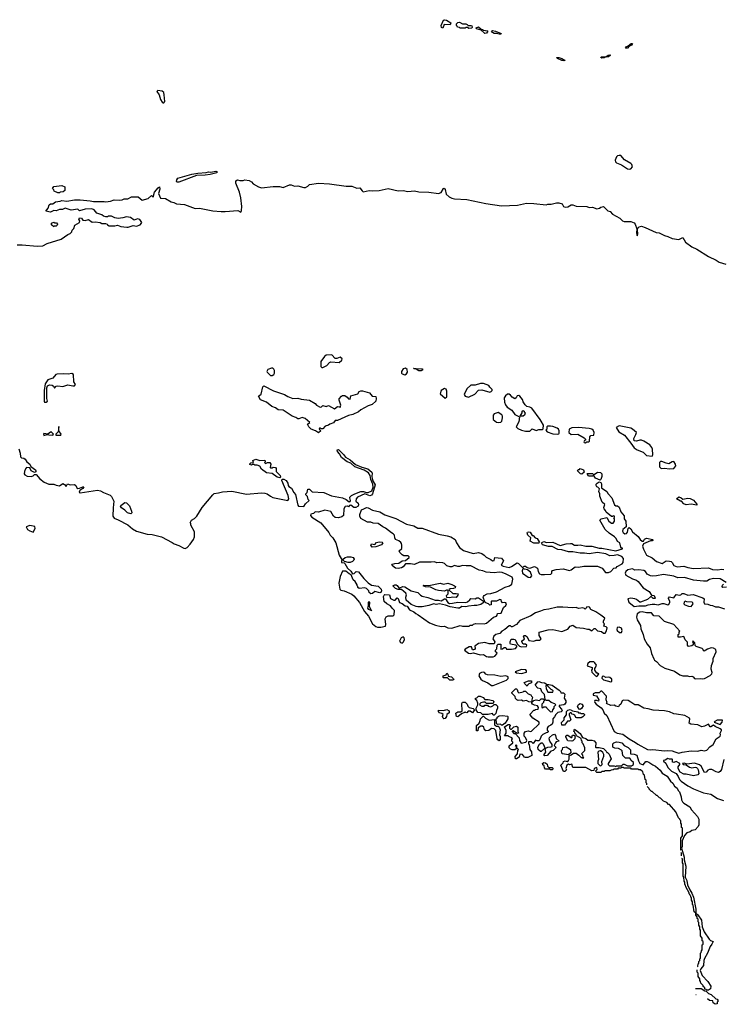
# Model space of a CAD drawing. Extents: x 2386423 to 2568864, y 578392 to 761999.
# Tile 2 of 256: x 2471644 to 2480144, y 582278 to 594174. Entities that reach past the tile are written whole.
import ezdxf

# ---------------------------------------------------------------- set-up
doc = ezdxf.new("R2010")
doc.units = 0

msp = doc.modelspace()

# ---------------------------------------------------------------- linework, layer by layer
at = {"layer": '0CON05XD'}
for points in [[(2476755, 594073), (2476739, 594079), (2476737, 594103), (2476762, 594168), (2476775, 594174), (2476799, 594169), (2476852, 594135), (2476845, 594110), (2476773, 594117), (2476755, 594073)], [(2477068, 594068), (2477055, 594080), (2477035, 594080), (2477025, 594070), (2476965, 594070), (2476955, 594080), (2476932, 594082), (2476930, 594095), (2476920, 594105), (2476920, 594125), (2476935, 594140), (2476955, 594142), (2476995, 594122), (2477032, 594122), (2477050, 594115), (2477062, 594102), (2477093, 594103), (2477105, 594098), (2477112, 594085), (2477105, 594070), (2477068, 594068)], [(2477265, 594008), (2477253, 594013), (2477218, 594048), (2477163, 594063), (2477160, 594075), (2477186, 594086), (2477218, 594058), (2477235, 594057), (2477247, 594047), (2477295, 594040), (2477300, 594035), (2477285, 594012), (2477265, 594008)], [(2477435, 593998), (2477405, 594008), (2477375, 594008), (2477355, 594018), (2477342, 594035), (2477355, 594042), (2477390, 594035), (2477460, 594005), (2477455, 594000), (2477435, 593998)], [(2478965, 593828), (2478961, 593835), (2478969, 593845), (2478994, 593856), (2479030, 593885), (2479048, 593888), (2479033, 593865), (2479001, 593849), (2478985, 593830), (2478965, 593828)], [(2478675, 593707), (2478663, 593715), (2478668, 593725), (2478723, 593727), (2478752, 593745), (2478775, 593750), (2478782, 593745), (2478756, 593724), (2478718, 593722), (2478705, 593714), (2478675, 593707)], [(2478215, 593678), (2478195, 593682), (2478140, 593705), (2478130, 593715), (2478155, 593716), (2478195, 593706), (2478235, 593682), (2478215, 593678)], [(2473385, 593168), (2473396, 593185), (2473391, 593265), (2473384, 593294), (2473365, 593310), (2473313, 593317), (2473300, 593305), (2473329, 593265), (2473345, 593208), (2473365, 593177), (2473375, 593168), (2473385, 593168)], [(2479005, 592368), (2479025, 592372), (2479048, 592395), (2479038, 592425), (2479025, 592438), (2478951, 592481), (2478905, 592532), (2478885, 592533), (2478865, 592527), (2478854, 592516), (2478838, 592475), (2478842, 592455), (2478854, 592444), (2478915, 592420), (2478985, 592372), (2479005, 592368)], [(2473565, 592211), (2473545, 592212), (2473539, 592219), (2473541, 592239), (2473555, 592258), (2473723, 592307), (2473795, 592320), (2473895, 592328), (2473925, 592337), (2473955, 592333), (2474015, 592342), (2474031, 592335), (2474025, 592324), (2473945, 592304), (2473886, 592294), (2473779, 592291), (2473565, 592211)], [(2471615, 591454), (2471676, 591454), (2471856, 591436), (2471925, 591442), (2471975, 591470), (2472146, 591524), (2472225, 591580), (2472255, 591590), (2472275, 591610), (2472279, 591631), (2472298, 591652), (2472309, 591691), (2472368, 591725), (2472372, 591742), (2472358, 591765), (2472365, 591778), (2472390, 591775), (2472405, 591750), (2472435, 591748), (2472475, 591758), (2472518, 591728), (2472555, 591732), (2472615, 591722), (2472635, 591710), (2472682, 591712), (2472700, 591705), (2472704, 591694), (2472724, 591684), (2472794, 591684), (2472825, 591690), (2472865, 591674), (2472938, 591668), (2472955, 591667), (2473015, 591689), (2473055, 591679), (2473098, 591695), (2473117, 591715), (2473118, 591725), (2473095, 591758), (2473067, 591767), (2473025, 591752), (2472982, 591782), (2472935, 591792), (2472892, 591778), (2472835, 591772), (2472795, 591778), (2472755, 591800), (2472715, 591800), (2472705, 591790), (2472685, 591790), (2472655, 591800), (2472637, 591817), (2472576, 591836), (2472545, 591876), (2472515, 591890), (2472435, 591884), (2472366, 591866), (2472345, 591884), (2472265, 591871), (2472195, 591898), (2472161, 591879), (2472125, 591881), (2472086, 591864), (2472055, 591867), (2472015, 591848), (2471960, 591860), (2471988, 591895), (2472002, 591938), (2472015, 591950), (2472045, 591950), (2472075, 591972), (2472135, 591980), (2472155, 591990), (2472215, 591982), (2472305, 591998), (2472375, 591998), (2472495, 591987), (2472537, 591977), (2472665, 591978), (2472685, 591972), (2472742, 591982), (2472785, 591998), (2472855, 591992), (2472882, 591998), (2472905, 592008), (2472952, 592008), (2472995, 592032), (2473075, 592032), (2473125, 591992), (2473196, 592014), (2473235, 592048), (2473255, 592030), (2473272, 592088), (2473315, 592144), (2473333, 592153), (2473338, 592125), (2473322, 592075), (2473345, 592019), (2473405, 592012), (2473474, 591974), (2473505, 591966), (2473538, 591948), (2473635, 591939), (2473765, 591892), (2473815, 591896), (2473976, 591866), (2474077, 591857), (2474125, 591856), (2474279, 591869), (2474315, 591848), (2474325, 591870), (2474327, 591915), (2474317, 592023), (2474300, 592090), (2474255, 592200), (2474254, 592226), (2474275, 592240), (2474305, 592230), (2474345, 592230), (2474365, 592238), (2474415, 592232), (2474446, 592216), (2474465, 592192), (2474530, 592155), (2474565, 592142), (2474705, 592158), (2474783, 592157), (2474825, 592148), (2474905, 592178), (2474925, 592178), (2474965, 592163), (2475005, 592168), (2475075, 592148), (2475095, 592148), (2475125, 592162), (2475145, 592182), (2475255, 592197), (2475385, 592190), (2475586, 592164), (2475655, 592164), (2475715, 592137), (2475755, 592143), (2475780, 592105), (2475795, 592094), (2475865, 592112), (2475905, 592108), (2475988, 592112), (2476095, 592136), (2476215, 592104), (2476275, 592111), (2476332, 592098), (2476415, 592104), (2476465, 592094), (2476585, 592089), (2476705, 592073), (2476735, 592084), (2476764, 592136), (2476773, 592137), (2476784, 592124), (2476795, 592064), (2476832, 592032), (2476866, 592016), (2476895, 592009), (2477045, 592001), (2477275, 591951), (2477465, 591925), (2477657, 591933), (2477765, 591956), (2477855, 591954), (2478005, 591937), (2478026, 591944), (2478066, 591944), (2478129, 591961), (2478155, 591962), (2478198, 591948), (2478213, 591915), (2478235, 591908), (2478265, 591912), (2478305, 591937), (2478326, 591936), (2478365, 591920), (2478495, 591917), (2478525, 591903), (2478565, 591908), (2478615, 591890), (2478650, 591895), (2478665, 591908), (2478695, 591918), (2478750, 591865), (2478776, 591856), (2478804, 591824), (2478895, 591774), (2478925, 591744), (2478945, 591736), (2479025, 591734), (2479068, 591718), (2479079, 591705), (2479100, 591645), (2479097, 591595), (2479105, 591562), (2479113, 591587), (2479106, 591635), (2479110, 591655), (2479127, 591673), (2479155, 591678), (2479201, 591665), (2479334, 591604), (2479367, 591597), (2479435, 591566), (2479475, 591555), (2479525, 591529), (2479605, 591520), (2479655, 591542), (2479686, 591485), (2479765, 591431), (2479825, 591403), (2479965, 591311), (2480057, 591267), (2480095, 591243), (2480175, 591221)], [(2472125, 592080), (2472103, 592083), (2472062, 592102), (2472058, 592118), (2472040, 592135), (2472055, 592160), (2472155, 592172), (2472190, 592155), (2472188, 592112), (2472168, 592092), (2472135, 592090), (2472125, 592080)], [(2472055, 591670), (2472030, 591695), (2472030, 591715), (2472055, 591728), (2472065, 591720), (2472088, 591718), (2472100, 591705), (2472098, 591692), (2472085, 591680), (2472062, 591678), (2472055, 591670)], [(2475305, 589972), (2475353, 589997), (2475385, 590032), (2475401, 590039), (2475505, 590032), (2475535, 590060), (2475538, 590075), (2475515, 590097), (2475475, 590082), (2475455, 590082), (2475415, 590126), (2475345, 590119), (2475327, 590105), (2475283, 590045), (2475283, 589983), (2475293, 589973), (2475305, 589972)], [(2474695, 589873), (2474713, 589887), (2474722, 589905), (2474722, 589935), (2474715, 589950), (2474702, 589962), (2474685, 589962), (2474642, 589948), (2474628, 589925), (2474632, 589915), (2474672, 589875), (2474695, 589873)], [(2476295, 589884), (2476315, 589893), (2476328, 589915), (2476325, 589947), (2476305, 589963), (2476278, 589955), (2476256, 589924), (2476257, 589905), (2476263, 589895), (2476295, 589884)], [(2476465, 589931), (2476432, 589952), (2476410, 589955), (2476402, 589965), (2476435, 589958), (2476508, 589955), (2476516, 589945), (2476495, 589932), (2476465, 589931)], [(2471945, 589554), (2471965, 589554), (2471982, 589565), (2471970, 589595), (2471970, 589725), (2471980, 589750), (2472005, 589761), (2472035, 589759), (2472054, 589745), (2472065, 589720), (2472086, 589745), (2472105, 589752), (2472165, 589743), (2472225, 589761), (2472285, 589749), (2472305, 589751), (2472318, 589765), (2472299, 589799), (2472295, 589886), (2472275, 589898), (2472228, 589892), (2472175, 589896), (2472098, 589892), (2472081, 589885), (2472045, 589841), (2471986, 589824), (2471975, 589812), (2471953, 589775), (2471941, 589695), (2471941, 589565), (2471945, 589554)], [(2475255, 589183), (2475218, 589208), (2475167, 589227), (2475136, 589255), (2475120, 589285), (2475150, 589305), (2475094, 589354), (2475055, 589367), (2475015, 589350), (2475005, 589351), (2474979, 589369), (2474935, 589382), (2474825, 589457), (2474765, 589459), (2474736, 589486), (2474690, 589500), (2474625, 589551), (2474555, 589581), (2474528, 589625), (2474561, 589649), (2474583, 589737), (2474595, 589749), (2474711, 589691), (2474842, 589645), (2474882, 589622), (2474945, 589598), (2475005, 589601), (2475045, 589590), (2475145, 589577), (2475212, 589535), (2475230, 589515), (2475275, 589492), (2475290, 589495), (2475308, 589512), (2475345, 589500), (2475375, 589512), (2475445, 589472), (2475485, 589502), (2475508, 589498), (2475515, 589490), (2475522, 589515), (2475504, 589575), (2475504, 589594), (2475531, 589625), (2475545, 589632), (2475573, 589633), (2475600, 589615), (2475615, 589592), (2475635, 589590), (2475645, 589630), (2475728, 589652), (2475745, 589681), (2475765, 589690), (2475785, 589689), (2475870, 589665), (2475904, 589624), (2475945, 589620), (2475952, 589595), (2475948, 589565), (2475900, 589525), (2475855, 589510), (2475765, 589462), (2475735, 589434), (2475668, 589405), (2475618, 589392), (2475485, 589330), (2475455, 589330), (2475435, 589304), (2475392, 589288), (2475375, 589274), (2475335, 589263), (2475305, 589232), (2475285, 589230), (2475275, 589240), (2475265, 589240), (2475260, 589225), (2475280, 589205), (2475255, 589183)], [(2476785, 589602), (2476803, 589617), (2476804, 589684), (2476795, 589709), (2476775, 589716), (2476736, 589695), (2476722, 589655), (2476785, 589602)], [(2477065, 589613), (2477142, 589648), (2477185, 589698), (2477225, 589702), (2477325, 589672), (2477339, 589681), (2477350, 589695), (2477350, 589705), (2477322, 589735), (2477312, 589755), (2477245, 589779), (2477212, 589778), (2477145, 589760), (2477095, 589760), (2477046, 589715), (2477014, 589645), (2477026, 589626), (2477065, 589613)], [(2477755, 589202), (2477805, 589203), (2477835, 589230), (2477885, 589210), (2477917, 589223), (2477956, 589224), (2477968, 589232), (2477972, 589275), (2477942, 589322), (2477933, 589345), (2477829, 589479), (2477805, 589494), (2477772, 589502), (2477751, 589521), (2477726, 589556), (2477717, 589585), (2477685, 589627), (2477675, 589632), (2477655, 589628), (2477643, 589607), (2477625, 589592), (2477592, 589615), (2477575, 589638), (2477555, 589650), (2477535, 589650), (2477511, 589629), (2477498, 589605), (2477501, 589551), (2477512, 589522), (2477534, 589494), (2477588, 589455), (2477626, 589405), (2477680, 589375), (2477674, 589315), (2477643, 589255), (2477663, 589235), (2477705, 589213), (2477755, 589202)], [(2477425, 589307), (2477455, 589310), (2477468, 589325), (2477477, 589365), (2477478, 589385), (2477469, 589399), (2477426, 589426), (2477377, 589413), (2477362, 589395), (2477364, 589344), (2477405, 589313), (2477425, 589307)], [(2477725, 589383), (2477690, 589385), (2477712, 589425), (2477712, 589445), (2477725, 589450), (2477740, 589445), (2477740, 589435), (2477750, 589425), (2477742, 589395), (2477725, 589383)], [(2472135, 589152), (2472143, 589155), (2472146, 589165), (2472117, 589205), (2472115, 589260), (2472110, 589195), (2472082, 589165), (2472080, 589155), (2472135, 589152)], [(2478143, 589167), (2478155, 589172), (2478162, 589178), (2478160, 589205), (2478151, 589225), (2478135, 589239), (2478085, 589259), (2478055, 589263), (2478025, 589262), (2478010, 589255), (2478010, 589225), (2478000, 589215), (2478015, 589193), (2478085, 589169), (2478143, 589167)], [(2478475, 589063), (2478495, 589072), (2478517, 589073), (2478528, 589082), (2478530, 589135), (2478545, 589148), (2478578, 589155), (2478583, 589185), (2478572, 589215), (2478556, 589226), (2478525, 589234), (2478394, 589246), (2478313, 589243), (2478282, 589225), (2478278, 589188), (2478305, 589160), (2478386, 589166), (2478463, 589123), (2478480, 589105), (2478480, 589095), (2478465, 589090), (2478458, 589075), (2478462, 589065), (2478475, 589063)], [(2479285, 588902), (2479293, 588915), (2479289, 588985), (2479282, 589005), (2479255, 589037), (2479185, 589082), (2479156, 589094), (2479136, 589094), (2479095, 589081), (2479067, 589087), (2479063, 589115), (2479089, 589161), (2479094, 589185), (2479048, 589228), (2479025, 589239), (2478885, 589266), (2478850, 589245), (2478883, 589195), (2478950, 589155), (2479028, 589058), (2479065, 588999), (2479102, 588975), (2479175, 588948), (2479215, 588909), (2479285, 588902)], [(2471935, 589151), (2471975, 589163), (2471996, 589156), (2472045, 589154), (2472052, 589165), (2472025, 589193), (2472015, 589192), (2471985, 589168), (2471935, 589173), (2471930, 589165), (2471935, 589151)], [(2471635, 588989), (2471650, 588935), (2471652, 588892), (2471665, 588880), (2471695, 588877), (2471712, 588865), (2471731, 588831), (2471767, 588805), (2471780, 588775), (2471835, 588737), (2471841, 588725), (2471838, 588712), (2471825, 588702), (2471813, 588707), (2471784, 588724), (2471765, 588760), (2471728, 588762), (2471713, 588747), (2471701, 588715), (2471698, 588688), (2471705, 588673), (2471735, 588660), (2471784, 588654), (2471805, 588661), (2471825, 588678), (2471845, 588678), (2471888, 588625), (2471940, 588585), (2471995, 588562), (2472055, 588561), (2472085, 588549), (2472125, 588542), (2472165, 588568), (2472186, 588556), (2472205, 588532), (2472223, 588567), (2472255, 588554), (2472305, 588558), (2472323, 588545), (2472335, 588519), (2472345, 588511), (2472368, 588512), (2472405, 588529), (2472418, 588528), (2472405, 588510), (2472371, 588485), (2472364, 588465), (2472375, 588457), (2472585, 588491), (2472622, 588482), (2472655, 588461), (2472738, 588428), (2472754, 588414), (2472780, 588355), (2472772, 588275), (2472770, 588175), (2472785, 588153), (2472832, 588132), (2472950, 588070), (2473005, 588023), (2473055, 587994), (2473185, 587957), (2473245, 587954), (2473356, 587926), (2473485, 587858), (2473509, 587839), (2473565, 587819), (2473625, 587787), (2473645, 587784), (2473667, 587795), (2473705, 587837), (2473744, 587895), (2473755, 587925), (2473755, 587987), (2473710, 588065), (2473710, 588085), (2473702, 588095), (2473718, 588125), (2473755, 588148), (2473785, 588176), (2473849, 588281), (2473976, 588434), (2473995, 588448), (2474045, 588459), (2474095, 588471), (2474205, 588478), (2474385, 588443), (2474565, 588457), (2474605, 588454), (2474635, 588444), (2474673, 588415), (2474702, 588402), (2474884, 588366), (2474896, 588384), (2474886, 588425), (2474811, 588605), (2474815, 588621), (2474835, 588624), (2474865, 588607), (2474883, 588575), (2474887, 588545), (2474895, 588534), (2474928, 588515), (2474955, 588462), (2474976, 588436), (2475005, 588310), (2475013, 588295), (2475075, 588294), (2475096, 588324), (2475140, 588365), (2475130, 588375), (2475122, 588412), (2475100, 588435), (2475100, 588445), (2475117, 588463), (2475125, 588500), (2475145, 588500), (2475178, 588468), (2475317, 588463), (2475410, 588420), (2475545, 588398), (2475588, 588378), (2475625, 588350), (2475637, 588353), (2475641, 588365), (2475631, 588395), (2475634, 588406), (2475653, 588425), (2475693, 588447), (2475765, 588475), (2475798, 588475), (2475832, 588462), (2475855, 588461), (2475899, 588481), (2475913, 588527), (2475912, 588562), (2475885, 588617), (2475877, 588665), (2475859, 588699), (2475805, 588732), (2475692, 588772), (2475645, 588814), (2475601, 588831), (2475533, 588883), (2475509, 588929), (2475485, 588958), (2475480, 588975), (2475495, 588979), (2475555, 588921), (2475580, 588890), (2475635, 588855), (2475701, 588801), (2475778, 588768), (2475849, 588749), (2475899, 588705), (2475904, 588695), (2475898, 588655), (2475901, 588631), (2475911, 588601), (2475938, 588555), (2475907, 588445), (2475892, 588428), (2475875, 588420), (2475815, 588446), (2475724, 588405), (2475710, 588385), (2475704, 588355), (2475731, 588331), (2475738, 588315), (2475732, 588295), (2475705, 588279), (2475682, 588282), (2475645, 588309), (2475628, 588305), (2475615, 588290), (2475605, 588298), (2475575, 588292), (2475558, 588265), (2475554, 588185), (2475535, 588167), (2475494, 588154), (2475455, 588160), (2475434, 588174), (2475403, 588233), (2475331, 588249), (2475255, 588225), (2475215, 588226), (2475194, 588206), (2475162, 588198), (2475158, 588185), (2475175, 588163), (2475283, 588093), (2475377, 587977), (2475395, 587944), (2475426, 587915), (2475463, 587853), (2475503, 587705), (2475540, 587645), (2475532, 587635), (2475533, 587615), (2475565, 587610), (2475573, 587603), (2475606, 587546), (2475645, 587512), (2475665, 587480), (2475685, 587482), (2475708, 587508), (2475735, 587503), (2475802, 587422), (2475855, 587370), (2475895, 587343), (2475975, 587329), (2476012, 587295), (2476016, 587274), (2476007, 587253), (2475995, 587248), (2475935, 587266), (2475905, 587241), (2475885, 587237), (2475867, 587255), (2475863, 587275), (2475835, 587300), (2475815, 587308), (2475745, 587300), (2475730, 587315), (2475730, 587325), (2475720, 587335), (2475720, 587345), (2475698, 587385), (2475672, 587405), (2475650, 587465), (2475625, 587478), (2475585, 587512), (2475545, 587510), (2475516, 587445), (2475500, 587365), (2475512, 587292), (2475525, 587280), (2475565, 587274), (2475655, 587232), (2475682, 587212), (2475751, 587131), (2475810, 587025), (2475857, 586967), (2475905, 586875), (2475945, 586843), (2475965, 586836), (2476005, 586833), (2476064, 586845), (2476069, 586865), (2476059, 586935), (2476071, 586959), (2476095, 586973), (2476155, 586970), (2476167, 586983), (2476170, 587035), (2476142, 587062), (2476125, 587092), (2476078, 587118), (2476046, 587146), (2476037, 587205), (2476045, 587222), (2476055, 587228), (2476110, 587225), (2476125, 587180), (2476165, 587160), (2476178, 587162), (2476205, 587188), (2476215, 587180), (2476234, 587134), (2476265, 587120), (2476302, 587092), (2476325, 587088)], [(2474785, 588640), (2474755, 588647), (2474695, 588692), (2474625, 588698), (2474567, 588745), (2474545, 588778), (2474512, 588792), (2474483, 588793), (2474475, 588800), (2474455, 588800), (2474445, 588792), (2474425, 588800), (2474423, 588807), (2474435, 588820), (2474468, 588822), (2474462, 588848), (2474495, 588862), (2474545, 588848), (2474605, 588850), (2474608, 588832), (2474602, 588825), (2474615, 588810), (2474637, 588823), (2474665, 588822), (2474677, 588805), (2474668, 588765), (2474675, 588758), (2474692, 588758), (2474705, 588768), (2474733, 588763), (2474742, 588752), (2474743, 588715), (2474792, 588665), (2474794, 588646), (2474785, 588640)], [(2478435, 588682), (2478420, 588685), (2478382, 588722), (2478392, 588738), (2478405, 588740), (2478415, 588750), (2478456, 588736), (2478462, 588708), (2478435, 588682)], [(2479495, 588747), (2479545, 588752), (2479569, 588785), (2479566, 588805), (2479545, 588837), (2479525, 588833), (2479485, 588809), (2479455, 588814), (2479403, 588837), (2479384, 588836), (2479373, 588825), (2479375, 588770), (2479395, 588750), (2479435, 588754), (2479495, 588747)], [(2478655, 588610), (2478598, 588635), (2478575, 588670), (2478565, 588660), (2478515, 588660), (2478500, 588685), (2478505, 588690), (2478565, 588690), (2478572, 588682), (2478585, 588680), (2478625, 588708), (2478662, 588702), (2478677, 588687), (2478676, 588655), (2478665, 588620), (2478655, 588610)], [(2476325, 587088), (2476355, 587043), (2476405, 587021), (2476428, 586998), (2476457, 586985), (2476595, 586886), (2476667, 586857), (2476735, 586844), (2476775, 586847), (2476815, 586828), (2476865, 586822), (2476965, 586853), (2476995, 586848), (2477072, 586848), (2477085, 586858), (2477115, 586860), (2477125, 586870), (2477155, 586880), (2477256, 586874), (2477285, 586884), (2477368, 586955), (2477403, 586967), (2477412, 586978), (2477415, 587000), (2477460, 587005), (2477489, 587071), (2477518, 587095), (2477523, 587115), (2477518, 587128), (2477505, 587133), (2477475, 587130), (2477463, 587143), (2477460, 587165), (2477445, 587170), (2477405, 587150), (2477345, 587150), (2477340, 587145), (2477338, 587105), (2477325, 587100), (2477307, 587117), (2477275, 587128), (2477262, 587142), (2477243, 587195), (2477247, 587205), (2477254, 587216), (2477292, 587235), (2477335, 587239), (2477405, 587262), (2477507, 587317), (2477562, 587335), (2477590, 587355), (2477600, 587415), (2477595, 587437), (2477522, 587475), (2477473, 587493), (2477435, 587498), (2477375, 587492), (2477279, 587499), (2477240, 587515), (2477195, 587524), (2477095, 587577), (2477036, 587574), (2476995, 587581), (2476955, 587569), (2476935, 587569), (2476895, 587578), (2476865, 587563), (2476845, 587563), (2476802, 587575), (2476774, 587604), (2476755, 587612), (2476715, 587617), (2476685, 587611), (2476654, 587624), (2476615, 587619), (2476475, 587620), (2476415, 587592), (2476365, 587601), (2476305, 587598), (2476276, 587565), (2476257, 587553), (2476215, 587542), (2476185, 587545), (2476146, 587575), (2476140, 587585), (2476148, 587595), (2476176, 587604), (2476225, 587608), (2476265, 587634), (2476305, 587640), (2476350, 587675), (2476350, 587685), (2476337, 587697), (2476285, 587698), (2476265, 587708), (2476238, 587735), (2476230, 587755), (2476260, 587785), (2476262, 587825), (2476258, 587845), (2476249, 587859), (2476226, 587876), (2476182, 587895), (2476174, 587914), (2476170, 587945), (2476155, 587962), (2476134, 587974), (2476062, 588032), (2476032, 588045), (2475975, 588088), (2475915, 588092), (2475884, 588104), (2475845, 588102), (2475767, 588147), (2475752, 588175), (2475752, 588195), (2475775, 588250), (2475800, 588265), (2475835, 588278), (2475855, 588276), (2475905, 588246), (2475995, 588226), (2476055, 588192), (2476187, 588147), (2476318, 588078), (2476405, 588059), (2476452, 588032), (2476505, 588031), (2476705, 587958), (2476806, 587936), (2476854, 587924), (2476903, 587895), (2476922, 587852), (2476956, 587795), (2477005, 587760), (2477124, 587726), (2477185, 587736), (2477225, 587726), (2477256, 587706), (2477278, 587678), (2477335, 587650), (2477355, 587634), (2477375, 587640), (2477383, 587677), (2477465, 587668), (2477487, 587635), (2477460, 587585), (2477485, 587570), (2477555, 587557), (2477585, 587568), (2477655, 587610), (2477668, 587605), (2477715, 587560), (2477725, 587560), (2477738, 587572), (2477755, 587572), (2477776, 587556), (2477805, 587547), (2477865, 587568), (2477898, 587545), (2477907, 587505), (2477925, 587480), (2477942, 587472), (2477985, 587469), (2478060, 587475), (2478072, 587485), (2478073, 587507), (2478081, 587519), (2478125, 587532), (2478208, 587538), (2478285, 587520), (2478305, 587528), (2478355, 587563), (2478395, 587558), (2478457, 587573), (2478625, 587571), (2478679, 587549), (2478720, 587495), (2478755, 587493), (2478785, 587507), (2478822, 587548), (2478848, 587552), (2478863, 587567), (2478922, 587598), (2478933, 587615), (2478937, 587665), (2478919, 587689), (2478865, 587710), (2478825, 587700), (2478775, 587698), (2478725, 587719), (2478625, 587736), (2478525, 587720), (2478465, 587729), (2478415, 587727), (2478326, 587746), (2478275, 587744), (2478195, 587768), (2478145, 587774), (2478075, 587808), (2478033, 587807), (2477959, 587829), (2477948, 587852), (2477975, 587868), (2478007, 587857), (2478085, 587860), (2478175, 587822), (2478245, 587843), (2478296, 587846), (2478315, 587844), (2478345, 587826), (2478385, 587823), (2478415, 587829), (2478485, 587811), (2478555, 587812), (2478645, 587787), (2478675, 587787), (2478845, 587756), (2478928, 587782), (2478925, 587790), (2478915, 587790), (2478905, 587800), (2478894, 587854), (2478865, 587868), (2478848, 587905), (2478828, 587925), (2478765, 587970), (2478717, 588015), (2478652, 588125), (2478670, 588145), (2478735, 588160), (2478760, 588115), (2478795, 588090), (2478815, 588090), (2478830, 588115), (2478830, 588145), (2478820, 588155), (2478828, 588162), (2478830, 588175), (2478815, 588180), (2478808, 588172), (2478795, 588170), (2478730, 588225), (2478722, 588245), (2478704, 588264), (2478701, 588279), (2478712, 588315), (2478682, 588345), (2478653, 588415), (2478652, 588445), (2478642, 588475), (2478650, 588505), (2478630, 588525), (2478615, 588530), (2478608, 588545), (2478608, 588562), (2478620, 588575), (2478645, 588590), (2478665, 588582), (2478673, 588565), (2478672, 588512), (2478685, 588510), (2478737, 588475), (2478754, 588444), (2478799, 588395), (2478831, 588311), (2478845, 588302), (2478865, 588302), (2478884, 588284), (2478906, 588226), (2478945, 588180), (2478948, 588145), (2478968, 588115), (2478972, 588048), (2478930, 588015), (2478927, 587995), (2478935, 587978), (2478955, 587962), (2478973, 587967), (2478987, 587983), (2478993, 588027), (2479005, 588038), (2479025, 588022), (2479046, 587986), (2479115, 587930), (2479138, 587895), (2479165, 587872), (2479180, 587875), (2479191, 587899), (2479215, 587911), (2479292, 587895), (2479298, 587885), (2479285, 587878), (2479265, 587877), (2479179, 587841), (2479166, 587814), (2479178, 587775), (2479216, 587706), (2479285, 587673), (2479335, 587626), (2479405, 587603), (2479455, 587636), (2479495, 587633), (2479515, 587627), (2479528, 587615), (2479545, 587578), (2479585, 587563), (2479665, 587571), (2479715, 587554), (2479785, 587544), (2479965, 587550), (2480015, 587530), (2480075, 587526), (2480125, 587534), (2480151, 587531)], [(2479825, 588310), (2479755, 588322), (2479695, 588313), (2479668, 588325), (2479637, 588357), (2479625, 588358), (2479580, 588385), (2479605, 588408), (2479635, 588398), (2479655, 588380), (2479715, 588392), (2479745, 588390), (2479785, 588368), (2479825, 588320), (2479825, 588310)], [(2472985, 588202), (2472948, 588215), (2472916, 588246), (2472873, 588275), (2472860, 588295), (2472864, 588306), (2472915, 588342), (2472935, 588336), (2472969, 588299), (2472996, 588235), (2472998, 588215), (2472985, 588202)], [(2471805, 587982), (2471830, 588025), (2471829, 588049), (2471765, 588062), (2471723, 588045), (2471737, 588015), (2471765, 587997), (2471805, 587982)], [(2477915, 587850), (2477855, 587850), (2477812, 587872), (2477820, 587915), (2477784, 587944), (2477774, 587974), (2477777, 587983), (2477795, 587988), (2477811, 587981), (2477835, 587940), (2477845, 587940), (2477872, 587912), (2477896, 587906), (2477920, 587865), (2477915, 587850)], [(2475901, 587801), (2475887, 587825), (2475895, 587842), (2475935, 587832), (2475954, 587856), (2475986, 587866), (2476023, 587863), (2476032, 587855), (2476015, 587829), (2475945, 587804), (2475901, 587801)], [(2475614, 587614), (2475568, 587628), (2475550, 587645), (2475550, 587655), (2475574, 587676), (2475605, 587682), (2475645, 587682), (2475672, 587675), (2475686, 587656), (2475681, 587645), (2475664, 587626), (2475635, 587614), (2475614, 587614)], [(2477815, 587434), (2477830, 587455), (2477815, 587498), (2477777, 587527), (2477743, 587533), (2477735, 587540), (2477722, 587538), (2477713, 587513), (2477718, 587485), (2477785, 587437), (2477815, 587434)], [(2480180, 587375), (2480105, 587417), (2480025, 587423), (2479975, 587410), (2479945, 587388), (2479905, 587388), (2479785, 587404), (2479675, 587436), (2479595, 587431), (2479545, 587449), (2479422, 587472), (2479335, 587454), (2479285, 587450), (2479265, 587453), (2479225, 587473), (2479203, 587505), (2479185, 587518), (2479125, 587527), (2479075, 587523), (2479045, 587537), (2479025, 587536), (2478992, 587525), (2478967, 587505), (2478958, 587485), (2478965, 587462), (2479045, 587419), (2479095, 587404), (2479117, 587385), (2479175, 587309), (2479247, 587265), (2479275, 587220), (2479308, 587215), (2479320, 587185), (2479315, 587180), (2479295, 587182), (2479275, 587200), (2479265, 587200), (2479230, 587170), (2479145, 587137), (2479135, 587138), (2479095, 587169), (2479075, 587176), (2479025, 587184), (2478990, 587175), (2479002, 587135), (2479065, 587083), (2479125, 587093), (2479202, 587092), (2479235, 587106), (2479285, 587114), (2479315, 587114), (2479355, 587102), (2479405, 587119), (2479425, 587119), (2479475, 587104), (2479485, 587108), (2479497, 587135), (2479497, 587147), (2479480, 587175), (2479480, 587185), (2479495, 587200), (2479545, 587190), (2479575, 587228), (2479615, 587220), (2479630, 587225), (2479645, 587240), (2479665, 587242), (2479715, 587222), (2479779, 587229), (2479898, 587188), (2479912, 587175), (2479908, 587135), (2479918, 587118), (2479955, 587112), (2479985, 587098), (2480015, 587097), (2480048, 587078), (2480085, 587078), (2480160, 587055)], [(2476935, 587062), (2476845, 587078), (2476789, 587099), (2476717, 587117), (2476675, 587110), (2476645, 587116), (2476585, 587096), (2476505, 587081), (2476455, 587078), (2476434, 587084), (2476375, 587110), (2476311, 587161), (2476308, 587195), (2476318, 587225), (2476308, 587245), (2476286, 587266), (2476255, 587288), (2476215, 587288), (2476183, 587303), (2476150, 587335), (2476175, 587347), (2476190, 587345), (2476206, 587336), (2476225, 587310), (2476235, 587308), (2476274, 587326), (2476295, 587323), (2476374, 587274), (2476454, 587254), (2476485, 587220), (2476505, 587209), (2476575, 587194), (2476665, 587160), (2476705, 587160), (2476735, 587152), (2476775, 587178), (2476788, 587178), (2476815, 587132), (2476835, 587122), (2476873, 587123), (2476935, 587137), (2477035, 587132), (2477055, 587140), (2477080, 587165), (2477095, 587180), (2477145, 587178), (2477165, 587190), (2477185, 587190), (2477248, 587148), (2477250, 587135), (2477243, 587127), (2477215, 587110), (2477166, 587094), (2477134, 587096), (2477065, 587088), (2477035, 587078), (2476985, 587083), (2476955, 587064), (2476935, 587062)], [(2476835, 587188), (2476802, 587192), (2476800, 587215), (2476820, 587235), (2476822, 587245), (2476822, 587272), (2476812, 587282), (2476798, 587282), (2476775, 587268), (2476703, 587277), (2476672, 587285), (2476605, 587318), (2476545, 587323), (2476520, 587335), (2476525, 587340), (2476585, 587338), (2476725, 587364), (2476765, 587352), (2476815, 587364), (2476865, 587350), (2476898, 587335), (2476907, 587325), (2476905, 587310), (2476885, 587300), (2476845, 587298), (2476830, 587285), (2476875, 587242), (2476915, 587242), (2476940, 587235), (2476938, 587222), (2476915, 587194), (2476875, 587197), (2476835, 587188)], [(2480182, 587318), (2480140, 587315), (2480132, 587325), (2480135, 587340), (2480148, 587352)], [(2475895, 587032), (2475869, 587085), (2475874, 587134), (2475865, 587141), (2475854, 587135), (2475854, 587095), (2475844, 587065), (2475855, 587051), (2475890, 587040), (2475895, 587032)], [(2477304, 586476), (2477364, 586476), (2477385, 586484), (2477412, 586515), (2477408, 586528), (2477392, 586535), (2477390, 586555), (2477407, 586573), (2477412, 586618), (2477425, 586630), (2477458, 586628), (2477455, 586570), (2477477, 586573), (2477495, 586590), (2477518, 586588), (2477525, 586570), (2477585, 586568), (2477632, 586578), (2477650, 586595), (2477650, 586605), (2477638, 586618), (2477575, 586630), (2477568, 586638), (2477568, 586655), (2477582, 586688), (2477615, 586690), (2477630, 586685), (2477652, 586632), (2477683, 586603), (2477705, 586598), (2477765, 586600), (2477770, 586615), (2477755, 586630), (2477725, 586630), (2477708, 586655), (2477711, 586669), (2477742, 586688), (2477732, 586725), (2477738, 586732), (2477755, 586732), (2477775, 586719), (2477795, 586672), (2477855, 586667), (2477885, 586679), (2477923, 586677), (2477936, 586684), (2477942, 586695), (2477921, 586735), (2477920, 586775), (2478027, 586803), (2478086, 586806), (2478195, 586783), (2478265, 586812), (2478295, 586848), (2478325, 586857), (2478365, 586830), (2478455, 586822), (2478505, 586810), (2478525, 586812), (2478555, 586790), (2478585, 586820), (2478595, 586820), (2478625, 586790), (2478672, 586782), (2478695, 586762), (2478715, 586760), (2478732, 586788), (2478740, 586825), (2478728, 586838), (2478700, 586845), (2478710, 586875), (2478698, 586888), (2478698, 586905), (2478712, 586942), (2478665, 586978), (2478605, 587020), (2478545, 587048), (2478528, 587075), (2478515, 587080), (2478490, 587075), (2478488, 587062), (2478475, 587050), (2478468, 587058), (2478445, 587067), (2478395, 587060), (2478365, 587072), (2478325, 587067), (2478205, 587076), (2478135, 587074), (2478035, 587051), (2477975, 587044), (2477934, 587026), (2477875, 587009), (2477819, 586971), (2477685, 586914), (2477645, 586867), (2477595, 586840), (2477585, 586840), (2477575, 586850), (2477555, 586850), (2477504, 586806), (2477468, 586785), (2477445, 586757), (2477395, 586746), (2477373, 586725), (2477360, 586695), (2477382, 586655), (2477377, 586633), (2477315, 586633), (2477265, 586649), (2477185, 586636), (2477142, 586605), (2477148, 586575), (2477140, 586565), (2477125, 586560), (2477115, 586560), (2477100, 586595), (2477075, 586597), (2477025, 586567), (2477018, 586555), (2477065, 586521), (2477085, 586516), (2477125, 586524), (2477205, 586501), (2477247, 586503), (2477285, 586480), (2477304, 586476)], [(2479755, 587084), (2479778, 587115), (2479777, 587127), (2479767, 587137), (2479705, 587140), (2479683, 587147), (2479670, 587135), (2479668, 587118), (2479680, 587105), (2479725, 587086), (2479755, 587084)], [(2479895, 586209), (2479915, 586214), (2479985, 586251), (2480005, 586270), (2480010, 586285), (2479998, 586325), (2480003, 586373), (2480020, 586425), (2480022, 586455), (2480057, 586535), (2480053, 586563), (2480025, 586582), (2479997, 586583), (2479953, 586567), (2479914, 586544), (2479900, 586555), (2479900, 586565), (2479890, 586575), (2479815, 586600), (2479802, 586612), (2479800, 586645), (2479775, 586670), (2479770, 586655), (2479780, 586645), (2479778, 586622), (2479765, 586610), (2479725, 586600), (2479710, 586615), (2479712, 586652), (2479685, 586680), (2479665, 586720), (2479625, 586712), (2479600, 586715), (2479600, 586745), (2479610, 586755), (2479610, 586775), (2479620, 586785), (2479546, 586866), (2479434, 586904), (2479367, 586967), (2479305, 586970), (2479275, 587006), (2479215, 587006), (2479165, 587020), (2479135, 587016), (2479102, 586995), (2479097, 586955), (2479105, 586922), (2479144, 586854), (2479149, 586815), (2479177, 586747), (2479188, 586695), (2479225, 586627), (2479259, 586585), (2479278, 586515), (2479303, 586453), (2479314, 586434), (2479335, 586418), (2479381, 586371), (2479437, 586337), (2479554, 586304), (2479618, 586258), (2479655, 586248), (2479713, 586247), (2479735, 586240), (2479765, 586243), (2479780, 586235), (2479794, 586214), (2479809, 586209), (2479865, 586213), (2479895, 586209)], [(2478889, 586769), (2478915, 586770), (2478921, 586795), (2478912, 586822), (2478885, 586833), (2478861, 586829), (2478858, 586805), (2478862, 586795), (2478889, 586769)], [(2476265, 586642), (2476281, 586655), (2476291, 586685), (2476287, 586707), (2476275, 586718), (2476252, 586705), (2476234, 586666), (2476245, 586647), (2476265, 586642)], [(2478615, 586240), (2478640, 586265), (2478625, 586280), (2478615, 586280), (2478590, 586315), (2478590, 586335), (2478600, 586345), (2478610, 586375), (2478592, 586405), (2478578, 586415), (2478532, 586415), (2478508, 586395), (2478500, 586365), (2478560, 586345), (2478560, 586325), (2478552, 586315), (2478555, 586290), (2478600, 586245), (2478615, 586240)], [(2476875, 586192), (2476842, 586195), (2476812, 586222), (2476765, 586222), (2476760, 586225), (2476760, 586245), (2476795, 586260), (2476805, 586280), (2476818, 586265), (2476822, 586242), (2476860, 586235), (2476885, 586210), (2476887, 586203), (2476875, 586192)], [(2477365, 586131), (2477526, 586195), (2477546, 586215), (2477543, 586233), (2477515, 586248), (2477455, 586240), (2477385, 586254), (2477295, 586259), (2477276, 586266), (2477260, 586285), (2477245, 586289), (2477223, 586287), (2477200, 586275), (2477192, 586245), (2477216, 586205), (2477235, 586191), (2477301, 586161), (2477345, 586131), (2477365, 586131)], [(2477705, 586274), (2477765, 586290), (2477768, 586308), (2477757, 586317), (2477705, 586323), (2477630, 586295), (2477644, 586284), (2477705, 586274)], [(2477645, 585243), (2477632, 585245), (2477628, 585272), (2477658, 585302), (2477660, 585345), (2477670, 585355), (2477650, 585375), (2477650, 585405), (2477645, 585410), (2477630, 585405), (2477640, 585395), (2477640, 585365), (2477627, 585353), (2477595, 585352), (2477572, 585362), (2477558, 585375), (2477555, 585400), (2477600, 585435), (2477600, 585445), (2477590, 585455), (2477590, 585475), (2477598, 585485), (2477588, 585498), (2477552, 585512), (2477545, 585520), (2477502, 585522), (2477520, 585555), (2477520, 585585), (2477502, 585628), (2477545, 585660), (2477565, 585660), (2477570, 585645), (2477560, 585635), (2477560, 585615), (2477572, 585602), (2477585, 585600), (2477615, 585630), (2477645, 585640), (2477660, 585625), (2477660, 585575), (2477668, 585552), (2477655, 585550), (2477605, 585580), (2477592, 585578), (2477592, 585572), (2477615, 585550), (2477628, 585548), (2477678, 585498), (2477682, 585465), (2477702, 585432), (2477757, 585443), (2477768, 585452), (2477770, 585465), (2477755, 585500), (2477738, 585518), (2477738, 585555), (2477755, 585572), (2477785, 585580), (2477815, 585572), (2477825, 585578), (2477920, 585665), (2477920, 585685), (2477844, 585734), (2477810, 585775), (2477810, 585785), (2477855, 585830), (2477865, 585830), (2477875, 585840), (2477908, 585842), (2477910, 585865), (2477900, 585885), (2477863, 585893), (2477840, 585905), (2477830, 585915), (2477830, 585930), (2477795, 585932), (2477765, 585948), (2477725, 585942), (2477705, 585952), (2477665, 585950), (2477650, 585955), (2477633, 585973), (2477630, 585995), (2477590, 586035), (2477590, 586045), (2477635, 586090), (2477645, 586090), (2477655, 586080), (2477663, 586053), (2477675, 586040), (2477727, 586053), (2477735, 586060), (2477755, 586060), (2477785, 586030), (2477820, 586015), (2477825, 586000), (2477838, 585988), (2477830, 585955), (2477830, 585930), (2477835, 585930), (2477853, 585947), (2477884, 585956), (2477925, 585950), (2477945, 585970), (2477968, 585968), (2477978, 585958), (2477980, 585945), (2477972, 585938), (2477970, 585925), (2477950, 585905), (2477952, 585862), (2477965, 585860), (2477975, 585870), (2478005, 585870), (2478010, 585855), (2478055, 585810), (2478080, 585815), (2478083, 585837), (2478100, 585855), (2478100, 585875), (2478120, 585895), (2478107, 585907), (2478063, 585923), (2478035, 585950), (2478005, 585950), (2477992, 585962), (2477982, 586022), (2477952, 586052), (2477938, 586088), (2477905, 586098), (2477870, 586135), (2477902, 586175), (2477915, 586178), (2477947, 586167), (2477985, 586163), (2478015, 586140), (2478035, 586142), (2478077, 586135), (2478160, 586075), (2478178, 586058), (2478182, 586042), (2478215, 586040), (2478228, 586025), (2478222, 585975), (2478240, 585945), (2478240, 585925), (2478230, 585905), (2478216, 585894), (2478162, 585888), (2478160, 585875), (2478188, 585845), (2478197, 585823), (2478185, 585812), (2478145, 585802), (2478121, 585779), (2478105, 585750), (2478083, 585727), (2478083, 585685), (2478076, 585664), (2478061, 585649), (2478030, 585635), (2478018, 585615), (2478018, 585588), (2478028, 585575), (2478025, 585560), (2478003, 585557), (2477964, 585536), (2477944, 585516), (2477927, 585473), (2477915, 585460), (2477895, 585460), (2477875, 585470), (2477845, 585430), (2477825, 585450), (2477792, 585448), (2477790, 585425), (2477800, 585415), (2477808, 585358), (2477827, 585327), (2477830, 585285), (2477782, 585258), (2477755, 585258), (2477744, 585264), (2477717, 585297), (2477685, 585300), (2477678, 585265), (2477645, 585243)], [(2477775, 586120), (2477745, 586150), (2477740, 586165), (2477790, 586185), (2477827, 586185), (2477825, 586160), (2477795, 586150), (2477780, 586135), (2477775, 586120)], [(2478085, 586050), (2478090, 586065), (2478080, 586075), (2478065, 586080), (2478018, 586128), (2478005, 586130), (2478000, 586125), (2478002, 586095), (2478025, 586050), (2478085, 586050)], [(2478785, 586172), (2478797, 586183), (2478797, 586205), (2478775, 586228), (2478755, 586232), (2478725, 586228), (2478695, 586242), (2478682, 586238), (2478678, 586218), (2478695, 586198), (2478785, 586172)], [(2479605, 585312), (2479645, 585324), (2479755, 585340), (2479835, 585336), (2479875, 585348), (2479915, 585338), (2479945, 585349), (2479983, 585387), (2480023, 585415), (2480058, 585485), (2480105, 585518), (2480111, 585535), (2480107, 585555), (2480122, 585585), (2480120, 585595), (2480107, 585607), (2480045, 585632), (2480025, 585650), (2479995, 585630), (2479985, 585630), (2479965, 585662), (2479915, 585638), (2479885, 585630), (2479835, 585653), (2479751, 585661), (2479733, 585675), (2479739, 585721), (2479734, 585735), (2479678, 585768), (2479580, 585785), (2479545, 585786), (2479495, 585810), (2479435, 585824), (2479295, 585833), (2479238, 585848), (2479182, 585855), (2479115, 585896), (2479075, 585894), (2479025, 585929), (2478995, 585950), (2478937, 585953), (2478922, 585945), (2478906, 585904), (2478884, 585886), (2478877, 585873), (2478845, 585878), (2478825, 585890), (2478785, 585887), (2478732, 585912), (2478740, 585925), (2478728, 585955), (2478732, 586002), (2478675, 586060), (2478665, 586060), (2478645, 586040), (2478595, 586042), (2478573, 586027), (2478573, 586013), (2478610, 586005), (2478640, 585955), (2478635, 585940), (2478615, 585950), (2478593, 585947), (2478588, 585935), (2478591, 585925), (2478606, 585905), (2478670, 585860), (2478687, 585837), (2478706, 585795), (2478735, 585765), (2478826, 585575), (2478860, 585555), (2478932, 585542), (2479005, 585486), (2479082, 585442), (2479110, 585420), (2479228, 585358), (2479265, 585352), (2479294, 585356), (2479435, 585339), (2479465, 585344), (2479525, 585340), (2479559, 585329), (2479605, 585312)], [(2476935, 585750), (2476920, 585755), (2476912, 585795), (2476935, 585812), (2476975, 585810), (2476990, 585825), (2476987, 585913), (2476995, 585928), (2477027, 585927), (2477050, 585905), (2477058, 585878), (2477072, 585862), (2477122, 585852), (2477140, 585835), (2477115, 585800), (2477085, 585820), (2477062, 585818), (2477045, 585800), (2477032, 585802), (2477025, 585810), (2477018, 585802), (2476982, 585788), (2476935, 585750)], [(2477375, 585770), (2477365, 585770), (2477355, 585790), (2477305, 585778), (2477235, 585780), (2477215, 585800), (2477180, 585805), (2477160, 585835), (2477160, 585855), (2477180, 585895), (2477180, 585915), (2477167, 585947), (2477152, 585962), (2477150, 585975), (2477165, 585980), (2477185, 586000), (2477205, 586002), (2477243, 585983), (2477265, 585960), (2477305, 585960), (2477359, 585949), (2477370, 585935), (2477365, 585910), (2477285, 585910), (2477268, 585928), (2477245, 585930), (2477215, 585920), (2477202, 585908), (2477200, 585895), (2477225, 585880), (2477255, 585880), (2477265, 585890), (2477295, 585890), (2477305, 585880), (2477335, 585872), (2477358, 585882), (2477375, 585900), (2477395, 585900), (2477415, 585880), (2477417, 585857), (2477403, 585827), (2477397, 585793), (2477375, 585770)], [(2478415, 585840), (2478402, 585842), (2478382, 585875), (2478395, 585900), (2478415, 585910), (2478435, 585902), (2478450, 585885), (2478429, 585851), (2478415, 585840)], [(2476768, 585728), (2476760, 585735), (2476752, 585755), (2476758, 585778), (2476745, 585790), (2476715, 585798), (2476702, 585815), (2476705, 585830), (2476763, 585827), (2476805, 585840), (2476832, 585825), (2476832, 585798), (2476802, 585778), (2476800, 585755), (2476785, 585730), (2476768, 585728)], [(2478225, 585650), (2478192, 585652), (2478188, 585682), (2478220, 585715), (2478223, 585737), (2478250, 585775), (2478250, 585815), (2478265, 585830), (2478295, 585840), (2478323, 585823), (2478385, 585810), (2478395, 585800), (2478415, 585800), (2478425, 585790), (2478455, 585790), (2478468, 585778), (2478468, 585772), (2478445, 585750), (2478425, 585740), (2478375, 585738), (2478364, 585744), (2478349, 585769), (2478335, 585780), (2478320, 585785), (2478305, 585800), (2478292, 585798), (2478282, 585788), (2478280, 585775), (2478300, 585715), (2478285, 585700), (2478262, 585698), (2478225, 585650)], [(2477435, 585462), (2477421, 585471), (2477412, 585485), (2477397, 585587), (2477377, 585607), (2477345, 585608), (2477310, 585585), (2477275, 585580), (2477258, 585595), (2477250, 585625), (2477235, 585640), (2477215, 585640), (2477182, 585618), (2477178, 585582), (2477162, 585582), (2477162, 585645), (2477194, 585676), (2477208, 585705), (2477210, 585725), (2477242, 585758), (2477248, 585758), (2477273, 585733), (2477315, 585712), (2477378, 585718), (2477380, 585655), (2477405, 585640), (2477425, 585640), (2477437, 585627), (2477448, 585595), (2477440, 585535), (2477448, 585515), (2477450, 585475), (2477435, 585462)], [(2477475, 585650), (2477465, 585650), (2477452, 585662), (2477415, 585660), (2477402, 585672), (2477400, 585725), (2477410, 585735), (2477410, 585745), (2477438, 585762), (2477475, 585768), (2477535, 585760), (2477540, 585755), (2477540, 585725), (2477530, 585705), (2477507, 585673), (2477475, 585650)], [(2480105, 585660), (2480130, 585685), (2480135, 585710), (2480071, 585709), (2480040, 585695), (2480032, 585685), (2480105, 585660)], [(2477985, 585280), (2477980, 585285), (2477980, 585295), (2477998, 585325), (2477990, 585370), (2477982, 585368), (2477945, 585330), (2477935, 585330), (2477908, 585355), (2477902, 585385), (2477925, 585420), (2477945, 585438), (2477955, 585438), (2477966, 585426), (2477990, 585370), (2478024, 585386), (2478065, 585388), (2478077, 585393), (2478078, 585415), (2478048, 585455), (2478040, 585485), (2478045, 585500), (2478080, 585535), (2478105, 585540), (2478117, 585525), (2478125, 585490), (2478160, 585455), (2478125, 585448), (2478115, 585438), (2478100, 585405), (2478120, 585385), (2478118, 585372), (2478087, 585343), (2478060, 585335), (2478015, 585282), (2477985, 585280)], [(2479220, 584931), (2479220, 584945), (2479210, 584955), (2479210, 584985), (2479200, 584995), (2479190, 585045), (2479180, 585055), (2479170, 585085), (2479145, 585110), (2479125, 585110), (2479115, 585120), (2479035, 585120), (2479025, 585130), (2478945, 585130), (2478935, 585140), (2478915, 585140), (2478905, 585130), (2478875, 585130), (2478865, 585120), (2478825, 585120), (2478815, 585110), (2478788, 585108), (2478775, 585100), (2478715, 585100), (2478705, 585090), (2478675, 585090), (2478665, 585080), (2478615, 585080), (2478600, 585095), (2478620, 585115), (2478615, 585140), (2478582, 585128), (2478578, 585102), (2478555, 585100), (2478485, 585140), (2478325, 585140), (2478315, 585180), (2478285, 585172), (2478273, 585177), (2478254, 585166), (2478240, 585125), (2478248, 585112), (2478228, 585092), (2478215, 585090), (2478180, 585165), (2478210, 585195), (2478215, 585210), (2478235, 585218), (2478257, 585213), (2478272, 585225), (2478282, 585238), (2478282, 585278), (2478292, 585288), (2478305, 585290), (2478335, 585310), (2478365, 585310), (2478399, 585289), (2478425, 585260), (2478438, 585258), (2478445, 585250), (2478460, 585255), (2478450, 585265), (2478448, 585288), (2478430, 585305), (2478470, 585345), (2478470, 585375), (2478450, 585425), (2478440, 585435), (2478440, 585455), (2478430, 585465), (2478428, 585488), (2478372, 585522), (2478368, 585538), (2478352, 585552), (2478350, 585565), (2478340, 585575), (2478345, 585600), (2478360, 585595), (2478415, 585548), (2478442, 585502), (2478485, 585490), (2478508, 585468), (2478555, 585468), (2478585, 585460), (2478602, 585435), (2478600, 585385), (2478605, 585380), (2478645, 585382), (2478695, 585368), (2478730, 585335), (2478735, 585320), (2478745, 585320), (2478765, 585300), (2478788, 585245), (2478752, 585185), (2478753, 585173), (2478768, 585158), (2478825, 585158), (2478845, 585150), (2478855, 585160), (2478915, 585160), (2478935, 585180), (2478945, 585180), (2478988, 585158), (2479015, 585158), (2479035, 585160), (2479060, 585175), (2479058, 585198), (2479030, 585225), (2479015, 585250), (2478963, 585253), (2478932, 585282), (2478922, 585342), (2478915, 585350), (2478877, 585367), (2478833, 585373), (2478810, 585385), (2478808, 585425), (2478822, 585438), (2478852, 585448), (2478885, 585446), (2478918, 585435), (2478946, 585406), (2478995, 585382), (2479022, 585352), (2479022, 585302), (2479065, 585300), (2479098, 585288), (2479118, 585218), (2479137, 585187), (2479175, 585170), (2479208, 585212), (2479225, 585212), (2479245, 585203), (2479291, 585171), (2479326, 585155), (2479380, 585105), (2479405, 585070), (2479467, 585035), (2479504, 584974), (2479535, 584948), (2479555, 584912), (2479585, 584887), (2479599, 584859), (2479616, 584845), (2479636, 584785), (2479638, 584748), (2479650, 584725), (2479667, 584707), (2479740, 584665), (2479759, 584629), (2479832, 584545), (2479848, 584515), (2479850, 584445), (2479840, 584425), (2479802, 584385), (2479764, 584376), (2479745, 584362), (2479702, 584348), (2479673, 584317), (2479647, 584253), (2479646, 584185), (2479640, 584165), (2479672, 584055), (2479672, 584025), (2479692, 583945), (2479682, 583815), (2479702, 583775), (2479710, 583720), (2479739, 583659), (2479765, 583622), (2479785, 583570), (2479812, 583425), (2479810, 583380), (2479835, 583360), (2479881, 583295), (2479889, 583215), (2479914, 583154), (2479974, 583064), (2479990, 583050), (2480020, 583035), (2480007, 583005), (2479984, 582976), (2479953, 582895), (2479918, 582832), (2479909, 582805), (2479904, 582745), (2479872, 582708), (2479866, 582685), (2479887, 582627), (2479956, 582555), (2479993, 582495), (2479990, 582465), (2479965, 582450), (2479945, 582450), (2479938, 582458), (2479922, 582462), (2479920, 582475), (2479902, 582492), (2479900, 582505), (2479872, 582532), (2479870, 582555), (2479860, 582565), (2479860, 582585), (2479840, 582615), (2479840, 582655), (2479830, 582665), (2479830, 582696)], [(2478315, 585458), (2478265, 585462), (2478240, 585505), (2478240, 585515), (2478255, 585530), (2478265, 585530), (2478305, 585500), (2478315, 585500), (2478322, 585528), (2478348, 585528), (2478350, 585515), (2478360, 585505), (2478352, 585498), (2478350, 585485), (2478325, 585462), (2478315, 585458)], [(2478275, 585290), (2478203, 585303), (2478192, 585312), (2478190, 585345), (2478200, 585355), (2478205, 585380), (2478245, 585388), (2478298, 585358), (2478300, 585315), (2478275, 585290)], [(2478665, 585160), (2478680, 585175), (2478678, 585212), (2478702, 585275), (2478702, 585295), (2478689, 585319), (2478665, 585340), (2478655, 585340), (2478640, 585335), (2478628, 585322), (2478638, 585235), (2478630, 585215), (2478630, 585185), (2478652, 585162), (2478665, 585160)], [(2478075, 585110), (2478055, 585110), (2478045, 585120), (2477995, 585120), (2477982, 585135), (2477978, 585158), (2477962, 585172), (2477960, 585185), (2477975, 585198), (2477997, 585197), (2478015, 585180), (2478020, 585155), (2478035, 585140), (2478075, 585138), (2478085, 585130), (2478087, 585123), (2478075, 585110)], [(2480151, 585235), (2480122, 585115), (2480105, 585090), (2480085, 585080), (2480057, 585087), (2480005, 585114), (2479975, 585116), (2479955, 585108), (2479935, 585083), (2479915, 585078), (2479878, 585155), (2479855, 585170), (2479795, 585190), (2479705, 585178), (2479675, 585192), (2479652, 585188), (2479660, 585175), (2479695, 585170), (2479735, 585141), (2479765, 585133), (2479805, 585143), (2479818, 585138), (2479833, 585125), (2479840, 585110), (2479847, 585065), (2479835, 585052), (2479785, 585039), (2479695, 585059), (2479665, 585060), (2479624, 585084), (2479600, 585125), (2479597, 585145), (2479620, 585175), (2479620, 585185), (2479575, 585212), (2479545, 585198), (2479532, 585202), (2479530, 585235), (2479525, 585240), (2479495, 585240), (2479475, 585248), (2479442, 585228), (2479420, 585225), (2479420, 585215), (2479450, 585190), (2479475, 585139), (2479519, 585095), (2479576, 585066), (2479600, 585030), (2479615, 584994), (2479635, 584974), (2479715, 584919), (2479785, 584882), (2479905, 584834), (2479992, 584815), (2480075, 584764), (2480145, 584739)], [(2479627, 584142), (2479630, 584145), (2479630, 584285), (2479650, 584315), (2479650, 584405), (2479640, 584415), (2479640, 584455), (2479630, 584465), (2479630, 584495), (2479622, 584502), (2479620, 584515), (2479602, 584532), (2479570, 584605), (2479495, 584690), (2479482, 584692), (2479460, 584715), (2479421, 584732), (2479385, 584770), (2479372, 584772), (2479345, 584800), (2479335, 584800), (2479285, 584850), (2479275, 584850), (2479250, 584875), (2479250, 584885), (2479224, 584911)], [(2479640, 584070), (2479640, 584105), (2479632, 584113)], [(2479834, 582729), (2479837, 582733), (2479839, 582765), (2479850, 582775), (2479850, 582795), (2479860, 582805), (2479860, 582825), (2479870, 582835), (2479870, 582895), (2479878, 582902), (2479880, 582925), (2479890, 582935), (2479890, 582995), (2479900, 583005), (2479900, 583035), (2479890, 583045), (2479890, 583075), (2479870, 583105), (2479870, 583175), (2479860, 583185), (2479860, 583215), (2479850, 583235), (2479850, 583265), (2479840, 583275), (2479840, 583305), (2479830, 583315), (2479830, 583335), (2479810, 583355), (2479810, 583380), (2479790, 583395), (2479780, 583475), (2479770, 583485), (2479770, 583515), (2479760, 583535), (2479760, 583565), (2479752, 583572), (2479750, 583585), (2479742, 583592), (2479740, 583605), (2479732, 583612), (2479730, 583625), (2479690, 583695), (2479687, 583717), (2479680, 583725), (2479680, 583755), (2479670, 583765), (2479668, 583815), (2479660, 583825), (2479660, 583975), (2479650, 583985), (2479650, 584035), (2479644, 584041)], [(2479808, 582470), (2479875, 582470), (2479922, 582442), (2479938, 582438), (2479965, 582410), (2479998, 582398), (2480052, 582342), (2480068, 582338), (2480078, 582328), (2480080, 582315), (2480070, 582305), (2480068, 582282), (2480045, 582278), (2480020, 582295), (2480018, 582318), (2479978, 582325), (2479953, 582343)], [(2479816, 582391), (2479811, 582391)]]:
    msp.add_lwpolyline(points, dxfattribs=at)

doc.saveas('drawing.dxf')
